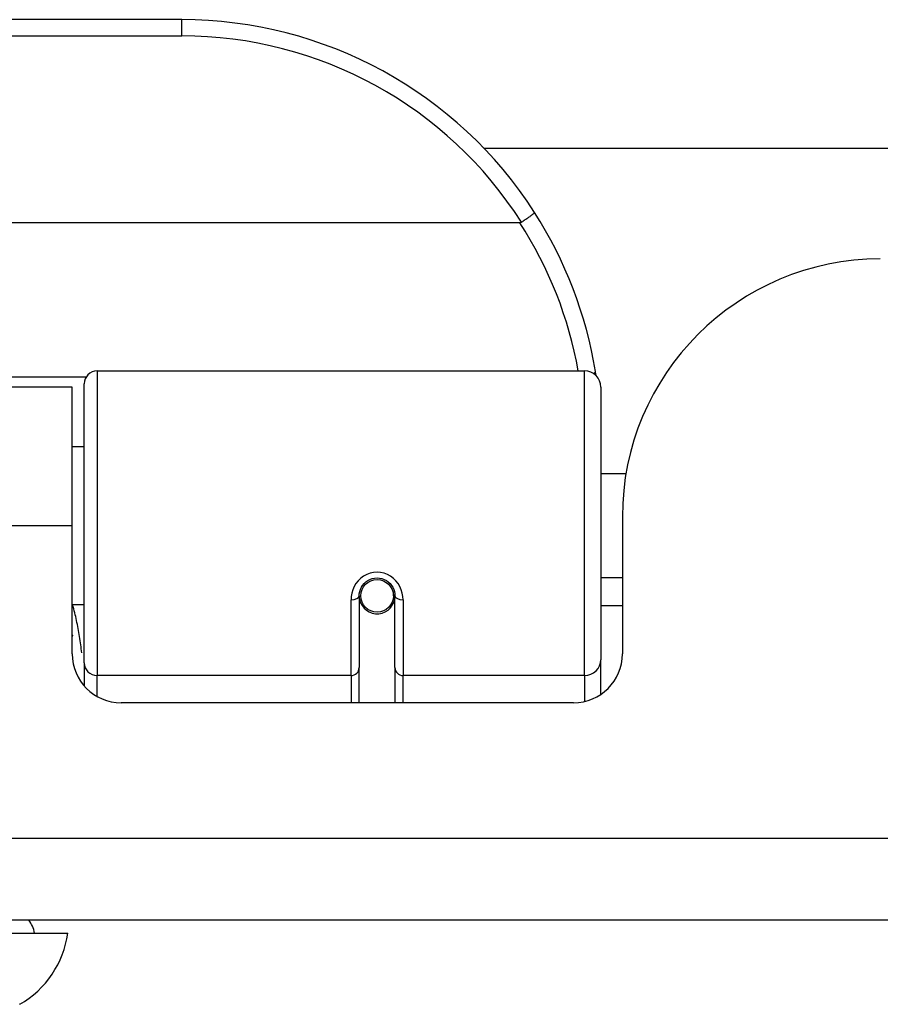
# Model space of a CAD drawing. Header units: inches. Extents: x 19 to 626, y 56 to 294.
# Tile 15 of 256: x 80.81 to 81.86, y 55.96 to 57.15. Entities that reach past the tile are written whole.
import ezdxf

# ---------------------------------------------------------------- set-up
doc = ezdxf.new("R2010")
doc.units = ezdxf.units.IN
doc.header["$MEASUREMENT"] = 0
doc.layers.add('Visible Edges(ANSI)', color=7, linetype='Continuous', lineweight=25)
doc.layers.add('Visible Tangent Edges(ANSI)', color=7, linetype='Continuous', lineweight=25)

msp = doc.modelspace()

# ---------------------------------------------------------------- linework, layer by layer
at = {"layer": 'Visible Edges(ANSI)'}
for p, q in [((81.011, 57.1546), (79.5149, 57.1546)), ((81.3763, 56.999), (84.4139, 56.999)), ((81.4198, 56.9089), (79.106, 56.9089)), ((80.9086, 56.7296), (81.4982, 56.7296)), ((80.8929, 56.3762), (80.8929, 56.7138)), ((80.8784, 56.71), (79.6474, 56.71)), ((80.8784, 56.542), (80.8784, 56.71)), ((81.5179, 56.7099), (81.5179, 56.38)), ((80.8929, 56.6375), (80.8784, 56.6375)), ((81.5483, 56.605), (81.5179, 56.605)), ((81.5439, 56.553), (81.5439, 56.3871)), ((80.8784, 56.3871), (80.8784, 56.542)), ((81.5439, 56.479), (81.5179, 56.479)), ((81.2684, 56.4617), (81.2665, 56.4613)), ((81.2255, 56.4574), (81.2255, 56.3705)), ((81.2279, 56.4533), (81.2255, 56.4529)), ((81.2667, 56.455), (81.2687, 56.455)), ((81.2669, 56.4574), (81.2669, 56.4614)), ((81.2688, 56.3705), (81.2688, 56.4574)), ((80.8929, 56.4466), (80.8784, 56.4466)), ((81.2315, 56.4455), (81.2291, 56.4455)), ((81.2653, 56.4455), (81.2629, 56.4455)), ((81.5439, 56.4455), (81.5179, 56.4455)), ((81.5179, 56.3381), (81.5179, 56.38)), ((80.8929, 56.3762), (80.8929, 56.3484)), ((81.2255, 56.328), (81.2255, 56.3705)), ((81.2688, 56.3705), (81.2688, 56.328)), ((81.4849, 56.328), (80.9375, 56.328)), ((84.4139, 56.065), (18.8089, 56.065)), ((80.8004, 56.0493), (80.8732, 56.0493))]:
    msp.add_line(p, q, dxfattribs=at)
at = {"layer": 'Visible Edges(ANSI)', "flags": 128}
for points in [[(81.4376, 56.9214), (81.4376, 56.9213), (81.4376, 56.9211), (81.4374, 56.9209), (81.4372, 56.9207), (81.437, 56.9204), (81.4367, 56.9201), (81.4363, 56.9197), (81.4358, 56.9193), (81.4353, 56.9189), (81.4347, 56.9184), (81.4341, 56.9179), (81.4334, 56.9173), (81.4326, 56.9168), (81.4318, 56.9162), (81.4309, 56.9156), (81.4301, 56.9149), (81.4291, 56.9143), (81.4282, 56.9136), (81.4272, 56.9129), (81.4261, 56.9122), (81.4251, 56.9115), (81.424, 56.9108), (81.423, 56.9101), (81.4219, 56.9094)], [(81.4219, 56.9094), (81.4218, 56.9094), (81.4217, 56.9093), (81.4216, 56.9093), (81.4216, 56.9093), (81.4215, 56.9092), (81.4214, 56.9092), (81.4213, 56.9091), (81.4212, 56.9091), (81.4212, 56.9091), (81.4211, 56.9091), (81.421, 56.909), (81.4209, 56.909), (81.4208, 56.909), (81.4207, 56.909), (81.4206, 56.909), (81.4205, 56.9089), (81.4205, 56.9089), (81.4204, 56.9089), (81.4203, 56.9089), (81.4202, 56.9089), (81.4201, 56.9089), (81.42, 56.9089), (81.4199, 56.9089), (81.4198, 56.9089)], [(81.5121, 56.7238), (81.5121, 56.724), (81.512, 56.7242), (81.512, 56.7244), (81.512, 56.7246), (81.512, 56.7248), (81.5119, 56.725), (81.5119, 56.7252), (81.5119, 56.7254), (81.5118, 56.7256), (81.5118, 56.7259), (81.5118, 56.7261), (81.5117, 56.7263), (81.5117, 56.7265), (81.5117, 56.7267), (81.5116, 56.7269), (81.5116, 56.7271), (81.5116, 56.7273), (81.5115, 56.7275), (81.5115, 56.7277), (81.5115, 56.7279), (81.5114, 56.7281), (81.5114, 56.7284), (81.5114, 56.7286), (81.5113, 56.7288)], [(81.2255, 56.4574), (81.2257, 56.46), (81.2262, 56.4626), (81.227, 56.4652), (81.2282, 56.4677), (81.2297, 56.4701), (81.2315, 56.4723), (81.2336, 56.4742), (81.236, 56.4759), (81.2386, 56.4772), (81.2414, 56.4782), (81.2443, 56.4788), (81.2472, 56.479), (81.2502, 56.4788), (81.2531, 56.4782), (81.2558, 56.4772), (81.2585, 56.4759), (81.2608, 56.4742), (81.2629, 56.4723), (81.2647, 56.4701), (81.2662, 56.4677), (81.2673, 56.4652), (81.2682, 56.4626), (81.2687, 56.46), (81.2688, 56.4574)], [(80.8784, 56.4103), (80.8785, 56.4103), (80.8785, 56.4102), (80.8785, 56.4102), (80.8785, 56.4101), (80.8785, 56.4101), (80.8786, 56.41), (80.8786, 56.4099), (80.8786, 56.4099), (80.8786, 56.4098), (80.8787, 56.4098), (80.8787, 56.4097), (80.8787, 56.4097), (80.8787, 56.4096), (80.8787, 56.4096), (80.8788, 56.4095), (80.8788, 56.4095), (80.8788, 56.4094), (80.8788, 56.4093), (80.8789, 56.4093), (80.8789, 56.4092), (80.8789, 56.4092), (80.8789, 56.4091), (80.8789, 56.4091), (80.879, 56.409)]]:
    msp.add_lwpolyline(points, dxfattribs=at)
at = {"layer": 'Visible Edges(ANSI)'}
msp.add_circle((81.2472, 56.4574), 0.0197, dxfattribs=at)
for centre, radius, start, end in [((81.011, 56.6477), 0.5069, 32.6858, 90), ((81.011, 56.6477), 0.5069, 9.2068, 32.6858), ((81.8559, 56.553), 0.312, 90, 180), ((80.9086, 56.7138), 0.0157, 90, 180), ((81.4982, 56.7099), 0.0197, 0, 90), ((81.2472, 56.4574), 0.0217, 191.8292, 0), ((80.9375, 56.3871), 0.0591, 180, 270), ((81.4849, 56.3871), 0.0591, 270, 0), ((80.7944, 56.0414), 0.0394, 11.537, 36.8699), ((80.7562, 56.0656), 0.1181, 299.8169, 352.0587)]:
    msp.add_arc(centre, radius, start, end, dxfattribs=at)
at = {"layer": 'Visible Tangent Edges(ANSI)'}
for p, q in [((81.011, 57.1349), (81.011, 57.1546)), ((79.5149, 57.1349), (81.011, 57.1349)), ((80.9086, 56.7296), (80.9086, 56.3609)), ((81.4982, 56.3609), (81.4982, 56.7296)), ((80.8951, 56.7219), (79.6308, 56.7219)), ((80.8784, 56.542), (79.6474, 56.542)), ((81.2157, 56.3609), (81.2157, 56.4527)), ((81.2787, 56.4527), (81.2787, 56.3609)), ((81.2157, 56.3609), (80.9086, 56.3609)), ((80.9086, 56.3356), (80.9086, 56.3609)), ((81.2157, 56.3609), (81.2157, 56.328)), ((81.4982, 56.3609), (81.2787, 56.3609)), ((81.2787, 56.328), (81.2787, 56.3609)), ((81.4982, 56.3609), (81.4982, 56.3296)), ((18.8089, 56.164), (84.4139, 56.164))]:
    msp.add_line(p, q, dxfattribs=at)
at = {"layer": 'Visible Tangent Edges(ANSI)', "flags": 128}
for points in [[(81.2787, 56.4527), (81.2784, 56.4567), (81.2777, 56.4607), (81.2765, 56.4647), (81.2748, 56.4685), (81.2727, 56.4722), (81.2701, 56.4755), (81.267, 56.4785), (81.2636, 56.4811), (81.2598, 56.4831), (81.2557, 56.4847), (81.2515, 56.4856), (81.2472, 56.4859), (81.2429, 56.4856), (81.2387, 56.4847), (81.2347, 56.4832), (81.2309, 56.4811), (81.2274, 56.4786), (81.2243, 56.4756), (81.2217, 56.4722), (81.2195, 56.4686), (81.2178, 56.4647), (81.2166, 56.4608), (81.2159, 56.4567), (81.2157, 56.4527)], [(80.89, 56.3883), (80.8897, 56.3908), (80.8894, 56.3933), (80.8891, 56.3957), (80.8887, 56.3982), (80.8884, 56.4007), (80.888, 56.4031), (80.8877, 56.4056), (80.8873, 56.408), (80.8869, 56.4105), (80.8865, 56.4129), (80.8861, 56.4154), (80.8856, 56.4178), (80.8852, 56.4202), (80.8847, 56.4226), (80.8842, 56.425), (80.8837, 56.4274), (80.8832, 56.4298), (80.8827, 56.4322), (80.8822, 56.4346), (80.8816, 56.437), (80.881, 56.4394), (80.8804, 56.4418), (80.8798, 56.4442), (80.8792, 56.4466)], [(80.8149, 55.9631), (80.8148, 55.9631)]]:
    msp.add_lwpolyline(points, dxfattribs=at)
at = {"layer": 'Visible Tangent Edges(ANSI)'}
for centre, start, end in [((81.011, 56.6477), 32.4989, 90), ((81.011, 56.6439), 10.1223, 32.9448)]:
    msp.add_arc(centre, 0.4872, start, end, dxfattribs=at)
for centre, major_axis, ratio, start_param, end_param in [((81.4919, 56.7256), (0.0194, 0.0031), 0.187438, 5.738696, 6.283185), ((81.2157, 56.4574), (0.00984, 0), 0.476565, 4.712389, 6.283185), ((81.2787, 56.4574), (-0.00984, 0), 0.476565, 0, 1.570796), ((81.4982, 56.38), (0.0197, 0), 0.965926, 4.712389, 6.283185), ((80.9086, 56.3762), (-0.0157, 0), 0.965926, 0, 1.570796), ((81.2157, 56.3705), (0.00984, 0), 0.965926, 4.712389, 6.283185), ((81.2787, 56.3705), (-0.00984, 0), 0.965926, 0, 1.570796)]:
    msp.add_ellipse(centre, major_axis=major_axis, ratio=ratio, start_param=start_param, end_param=end_param, dxfattribs=at)

doc.saveas('drawing.dxf')
